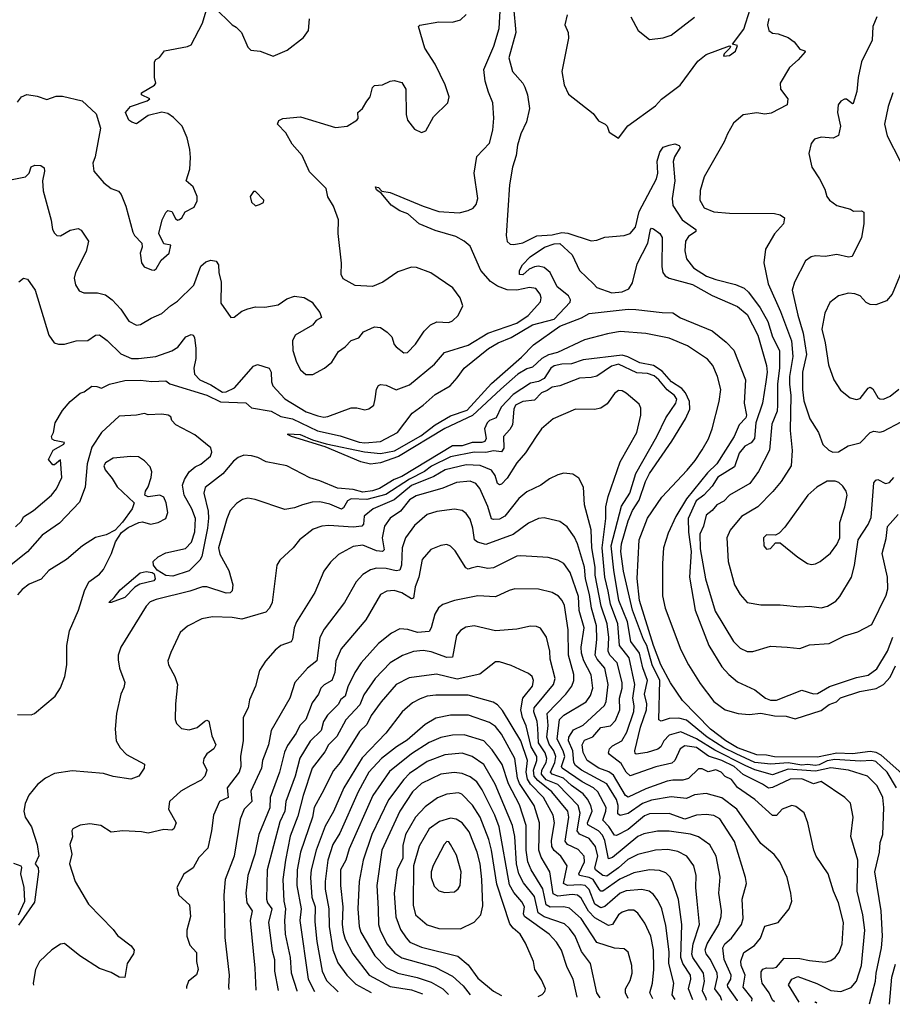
# Model space of a CAD drawing. Extents: x 1954683 to 2060285, y 904798 to 1016299.
# Tile 111 of 256: x 2022866 to 2027339, y 905726 to 910770. Entities that reach past the tile are written whole.
import ezdxf

# ---------------------------------------------------------------- set-up
doc = ezdxf.new("R2010")
doc.units = 0

msp = doc.modelspace()

# ---------------------------------------------------------------- linework, layer by layer
at = {"layer": '0CON10XD'}
for points in [[(2022861.9, 909428.1), (2022885, 909445.7), (2022905, 909440.8), (2022944.3, 909384.3), (2023014.5, 909154.5), (2023043.3, 909115), (2023065, 909108), (2023095, 909108.6), (2023155, 909124.5), (2023215, 909126.9), (2023255, 909154.2), (2023275, 909155.6), (2023315, 909126.5), (2023385, 909059.1), (2023438.8, 909035), (2023474.7, 909035.3), (2023563.3, 909045), (2023645.4, 909074.6), (2023676.9, 909093.1), (2023717.5, 909145), (2023745, 909158), (2023755, 909154.5), (2023762, 909142), (2023769.2, 909085), (2023768.9, 909035), (2023758.7, 908985), (2023761.8, 908955), (2023788.9, 908925), (2023845, 908900), (2023905, 908862.8), (2023925, 908864.4), (2023967.7, 908885), (2024064.8, 908995.3), (2024085, 909003.3), (2024145, 908984.4), (2024155.4, 908965), (2024156.7, 908915), (2024162.9, 908895), (2024225, 908827.9), (2024335, 908762.2), (2024395, 908740.8), (2024425, 908734.5), (2024445, 908737.5), (2024565, 908781.9), (2024595, 908781.9), (2024635, 908771.4), (2024655, 908777.1), (2024680.8, 908795), (2024687.8, 908827.8), (2024695, 908876.7), (2024704.5, 908895.5), (2024715, 908902), (2024745, 908898.1), (2024795, 908873.8), (2024865, 908900.4), (2024992.1, 909005), (2025044.3, 909065.7), (2025165, 909102.5), (2025266.1, 909163.9), (2025414.7, 909215), (2025472.6, 909255), (2025535.5, 909325), (2025538.8, 909345), (2025533.8, 909365), (2025512.6, 909392.6), (2025478.7, 909398.7), (2025414.6, 909385.4), (2025365.6, 909385.6), (2025315.6, 909405.6), (2025279.7, 909429.7), (2025230.2, 909485), (2025175, 909610), (2025145, 909636.2), (2025101.1, 909658.9), (2024995, 909690.3), (2024914.4, 909725), (2024855.9, 909775.9), (2024815, 909790.9), (2024770.6, 909820.6), (2024720.7, 909880.7), (2024695, 909898.8), (2024690, 909915), (2024705, 909910), (2024722.5, 909892.5), (2024765, 909885.6), (2024935, 909814.7), (2025015, 909787.8), (2025118.7, 909781.3), (2025165, 909792.2), (2025190.8, 909805), (2025205.9, 909824.1), (2025215.3, 909855), (2025195.4, 909985), (2025209.7, 910070.3), (2025275, 910137.5), (2025290.6, 910205), (2025296, 910266), (2025292.1, 910345), (2025268.9, 910398.9), (2025251.9, 910455), (2025245.6, 910515.6), (2025295.8, 910634.2), (2025323.8, 910725), (2025331.5, 910845)], [(2023540.7, 909489.3), (2023555, 909488), (2023565.5, 909494.5), (2023591.2, 909538.8), (2023632.5, 909575), (2023640, 909615), (2023605, 909622.5), (2023578.8, 909675), (2023596.7, 909745), (2023615, 909782.5), (2023625, 909792.5), (2023645, 909787.5), (2023665, 909752.5), (2023675, 909743.3), (2023685, 909746.7), (2023696.2, 909755), (2023714.2, 909785.8), (2023759.5, 909810.5), (2023775, 909842.5), (2023775.8, 909865), (2023755, 909913.3), (2023718.8, 909945), (2023738, 910005), (2023742, 910065), (2023737.5, 910105), (2023724.2, 910165), (2023698, 910225), (2023655, 910270), (2023625, 910290), (2023595, 910296.2), (2023525, 910278.8), (2023465, 910237.5), (2023440, 910245), (2023426.1, 910256.1), (2023407.5, 910295), (2023433.9, 910326.1), (2023520, 910355), (2023532.5, 910365), (2023490, 910385), (2023490, 910395), (2023556.7, 910435), (2023563.8, 910445), (2023556.7, 910475), (2023557.5, 910555), (2023563.6, 910566.4), (2023583, 910577), (2023608.3, 910611.7), (2023726.4, 910633.6), (2023745, 910642.5), (2023802.5, 910752.5), (2023827, 910833)], [(2023865, 910833.3), (2023955, 910743.3), (2023975, 910732.5), (2024002.5, 910705), (2024035, 910630), (2024050, 910615), (2024099.3, 910609.3), (2024165, 910583.3), (2024236.7, 910615), (2024321.2, 910678.8), (2024346, 910715), (2024352, 910775)], [(2025396.6, 910835), (2025408.8, 910705), (2025373.8, 910575), (2025391.8, 910505), (2025445.3, 910445.3), (2025455.4, 910425.4), (2025468.8, 910385), (2025480, 910315), (2025463.3, 910246.7), (2025434.7, 910185), (2025417.4, 910127.4), (2025411.4, 910075), (2025391.9, 910015), (2025377.1, 909925), (2025360.5, 909665), (2025365, 909633.3), (2025380.9, 909620.9), (2025398.6, 909618.6), (2025445, 909627.3), (2025517.2, 909662.8), (2025595, 909668.3), (2025645, 909680), (2025676.7, 909676.7), (2025795, 909637.1), (2025825, 909640.8), (2025865, 909655.7), (2025965, 909664.2), (2025995, 909675.6), (2026023.2, 909706.8), (2026042.2, 909787.8), (2026129.8, 909955), (2026136.7, 909985), (2026134.5, 910045.5), (2026148.1, 910091.9), (2026165, 910116.9), (2026195, 910127.8), (2026225, 910134.4), (2026246.6, 910126.6), (2026252.5, 910115), (2026222.7, 910067.3), (2026215.3, 910044.7), (2026224.3, 909945), (2026211.6, 909855), (2026215, 909818.8), (2026262.3, 909745), (2026332.1, 909695), (2026332.5, 909685), (2026295, 909660), (2026279.2, 909635), (2026276.2, 909586.2), (2026284.7, 909545), (2026319.5, 909499.5), (2026387.1, 909457.1), (2026435, 909439), (2026535, 909414.2), (2026579.5, 909395), (2026602.5, 909375), (2026661.7, 909295), (2026700.6, 909225), (2026725.8, 909145.8), (2026761.1, 909075), (2026761.2, 908985), (2026750.8, 908905), (2026751.5, 908795), (2026748.3, 908765), (2026721.9, 908698.1), (2026709.4, 908565), (2026652.7, 908455), (2026609.2, 908395), (2026505.5, 908335), (2026475, 908303.9), (2026439.3, 908285), (2026415, 908255.4), (2026385, 908232.7), (2026371.9, 908175), (2026353.3, 908135), (2026355, 908060), (2026381.3, 907905), (2026430.9, 907740.9), (2026525, 907584.4), (2026560, 907550), (2026595, 907533.6), (2026625, 907533.5), (2026715, 907561.4), (2026800, 907555), (2026865, 907548.9), (2026915, 907568.1), (2027015, 907574.3), (2027095, 907612.9), (2027163.3, 907635), (2027235, 907672), (2027308.6, 907821.4), (2027316.1, 907853.9), (2027315.3, 907915), (2027287.1, 908035), (2027307.4, 908112.6), (2027315, 908173.8), (2027370, 908235)], [(2026342.6, 910557.4), (2026385, 910592.5), (2026505, 910636.7), (2026510, 910635), (2026506.1, 910623.9), (2026477.5, 910595), (2026474, 910584), (2026505, 910586.7), (2026535, 910608.8), (2026545, 910637.5), (2026520, 910645), (2026578.9, 910721.1), (2026610.6, 910825)], [(2022827.5, 909952.5), (2022895, 909965.8), (2022914.2, 909985), (2022925, 910016.7), (2022944.1, 910025.9), (2022975, 910024), (2022990.8, 910010.8), (2022993.1, 909995), (2022983.5, 909945), (2022985.5, 909894.5), (2023027, 909743), (2023034.4, 909695), (2023045, 909676), (2023055.6, 909665.6), (2023075, 909662.5), (2023125, 909691.9), (2023165, 909700.8), (2023181.7, 909691.7), (2023218.9, 909635), (2023206.5, 909583.5), (2023152.2, 909475), (2023144.6, 909445.4), (2023151.3, 909411.3), (2023170.6, 909380.6), (2023195, 909371.4), (2023265, 909371.8), (2023305, 909360.5), (2023340.6, 909335), (2023385, 909287.5), (2023425, 909225.7), (2023465, 909205.7), (2023485, 909208.1), (2023539.1, 909240.9), (2023595, 909264.5), (2023638.9, 909305), (2023675, 909328.2), (2023759.1, 909410.9), (2023795, 909507.1), (2023819.3, 909530.7), (2023845, 909539.2), (2023872.6, 909532.6), (2023884.5, 909515), (2023886.4, 909475), (2023898, 909425), (2023897.6, 909317.6), (2023947.5, 909245), (2023965, 909245.7), (2024005, 909277.1), (2024035, 909289.2), (2024075, 909299.2), (2024121.7, 909298.3), (2024190.5, 909309.5), (2024235, 909340), (2024275, 909353.3), (2024325, 909347.5), (2024365, 909322.5), (2024375, 909307.5), (2024405, 909270), (2024412.5, 909245), (2024385, 909230), (2024367.5, 909205), (2024278.8, 909155), (2024264.5, 909125), (2024266.7, 909075), (2024285, 909016.2), (2024305, 908975.8), (2024332.6, 908952.6), (2024368, 908952), (2024428.8, 908985), (2024466.2, 909015), (2024500.3, 909069.7), (2024535, 909094), (2024565, 909127.5), (2024605, 909140), (2024628, 909172), (2024685, 909196.7), (2024715, 909193.3), (2024750.3, 909170.3), (2024774, 909145), (2024785.7, 909105.7), (2024795, 909094), (2024835, 909063.8), (2024853.9, 909066.1), (2024895, 909108), (2024940, 909175), (2024972.2, 909207.8), (2025005, 909222.9), (2025065, 909219.2), (2025085, 909227.5), (2025114, 909255), (2025138, 909305), (2025123.3, 909345), (2025086.8, 909396.8), (2024973.2, 909473.2), (2024900.3, 909500.3), (2024875, 909501.9), (2024805, 909479.2), (2024727.5, 909425), (2024675, 909403.8), (2024585, 909408.8), (2024523.6, 909443.6), (2024513.3, 909465), (2024516.1, 909523.9), (2024498.8, 909675), (2024500, 909745), (2024474.2, 909815), (2024445, 909863.3), (2024436.9, 909905), (2024350.8, 909990.8), (2024313.9, 910075), (2024262.1, 910132.1), (2024230.4, 910190.4), (2024188.1, 910235), (2024195, 910254), (2024215, 910264.3), (2024305, 910273.5), (2024485, 910217.8), (2024545, 910225.6), (2024595, 910256.2), (2024600.8, 910265), (2024600, 910295), (2024623.8, 910316.2), (2024645, 910353.3), (2024662.5, 910375), (2024675, 910422.5), (2024685, 910433.3), (2024725, 910436.7), (2024765, 910456.2), (2024785, 910458.8), (2024825, 910448.8), (2024846.2, 910415), (2024847.5, 910285), (2024854.4, 910255), (2024890.4, 910210.4), (2024925, 910192.9), (2024948.6, 910201.4), (2024987.6, 910272.4), (2025060.8, 910345), (2025066.9, 910375), (2025046.6, 910436.6), (2024995, 910543.3), (2024942, 910625), (2024910, 910735), (2024917, 910743), (2025015, 910760), (2025085, 910757.5), (2025125, 910770), (2025155, 910797.5)], [(2025672.5, 910795), (2025660, 910745), (2025677.5, 910705), (2025679.2, 910675), (2025645.6, 910505), (2025656.8, 910436.8), (2025678.8, 910388.8), (2025805, 910290), (2025832.5, 910252.5), (2025866.7, 910235), (2025876.7, 910225), (2025887.5, 910195), (2025936.2, 910163.8), (2025983.5, 910226.5), (2026125, 910330), (2026156.3, 910363.7), (2026252.5, 910435), (2026342.6, 910557.4)], [(2025999.2, 910785), (2026035.8, 910715.8), (2026095, 910668.8), (2026165, 910676.9), (2026205, 910690.6), (2026325, 910783.1)], [(2026706.1, 910776.1), (2026698.8, 910745), (2026706.2, 910715), (2026725, 910702), (2026755, 910698.8), (2026805, 910680), (2026836.7, 910656.7), (2026865, 910620), (2026891.7, 910611.7), (2026892.5, 910605), (2026857.5, 910565), (2026812, 910525), (2026763.8, 910445), (2026766.2, 910415), (2026804.2, 910365), (2026800, 910335), (2026717.9, 910292.1), (2026685, 910287.1), (2026645, 910294), (2026575, 910282.5), (2026525, 910240.8), (2026494.2, 910185.8), (2026477.3, 910145), (2026375.6, 909965), (2026354.7, 909895.3), (2026353.3, 909845), (2026375, 909806.9), (2026424.2, 909785.8), (2026505, 909778.5), (2026735, 909776.7), (2026765, 909770), (2026786.2, 909755), (2026782, 909725), (2026735, 909673.8), (2026690, 909595), (2026680.9, 909525), (2026703.3, 909416.7), (2026767, 909275), (2026823.3, 909125), (2026829.7, 909045), (2026813, 908943), (2026812.9, 908902.9), (2026818.9, 908845), (2026815.3, 908665), (2026826.2, 908563.8), (2026820.4, 908485), (2026769.1, 908405), (2026726.7, 908353.3), (2026649.1, 908275), (2026565.4, 908224.6), (2026507.8, 908155), (2026490.6, 908115), (2026498.5, 907995), (2026530.4, 907875), (2026559.2, 907825), (2026595.3, 907785.3), (2026665, 907772.1), (2026765, 907773.1), (2026865, 907762.9), (2026915, 907766.2), (2026975, 907757.3), (2027007.1, 907765), (2027049, 907791), (2027070.8, 907815), (2027130.4, 907915), (2027145.8, 907974.2), (2027164.2, 908105), (2027215.8, 908184.2), (2027230.7, 908219.3), (2027245, 908398), (2027255, 908411.4), (2027265, 908414.4), (2027305, 908393.8), (2027325, 908399.1), (2027348, 908425)], [(2027260, 910785), (2027239.1, 910735), (2027235.6, 910665), (2027182.2, 910555), (2027163.8, 910475), (2027157.7, 910402.3), (2027139.2, 910340.8), (2027135, 910338.8), (2027105, 910362.9), (2027095, 910363.1), (2027076.3, 910353.7), (2027062.5, 910335), (2027058.5, 910295), (2027073.8, 910225), (2027063.5, 910176.5), (2027037, 910163), (2026975, 910168.2), (2026941.1, 910158.9), (2026923.5, 910136.5), (2026911.8, 910085), (2026927.1, 910015), (2026966.9, 909955), (2026993, 909903), (2027004, 909865), (2027018, 909845), (2027055, 909819.2), (2027125, 909800), (2027140.3, 909790.3), (2027181.7, 909791.7), (2027193.6, 909783.6), (2027193.3, 909725), (2027180.8, 909655), (2027132.9, 909557.1), (2027115, 909553.1), (2027055, 909566.7), (2026995, 909557.3), (2026945, 909561.1), (2026923.7, 909556.3), (2026894.2, 909535), (2026837.3, 909425), (2026825.4, 909385), (2026855, 909256), (2026883.2, 909165), (2026899.2, 909055), (2026879.5, 908965), (2026878.5, 908875), (2026885, 908817.5), (2026916.8, 908725), (2026961.1, 908655), (2026983.8, 908593.8), (2027014.4, 908564.4), (2027034.1, 908554.1), (2027064.1, 908555.9), (2027113.2, 908586.8), (2027175, 908602.9), (2027225, 908655.6), (2027245, 908663.1), (2027275, 908656.9), (2027295, 908661.8), (2027385, 908709.5)], [(2022855, 910348), (2022875.8, 910375), (2022903.1, 910386.9), (2022955, 910379.5), (2023005, 910361.2), (2023052.1, 910377.9), (2023085, 910378.9), (2023186.7, 910355), (2023257.6, 910287.6), (2023280, 910215), (2023253, 910067), (2023241.4, 910035), (2023246, 909995), (2023296.7, 909935), (2023335, 909906), (2023372.3, 909892.3), (2023386, 909875), (2023409.4, 909815), (2023445, 909682.5), (2023454.2, 909664.2), (2023492.5, 909625), (2023493.3, 909605), (2023483.8, 909575), (2023490, 909525), (2023504.2, 909504.2), (2023540.7, 909489.3)], [(2027341.2, 910395), (2027318.5, 910325), (2027299.5, 910235), (2027313.1, 910175), (2027379.1, 910045)], [(2024075, 909817.5), (2024095, 909823.3), (2024115.9, 909834.1), (2024116.7, 909845), (2024075, 909890), (2024065, 909890), (2024046.7, 909865), (2024053.8, 909835), (2024075, 909817.5)], [(2022845, 908172.5), (2022875, 908201.2), (2022885.8, 908224.2), (2022936.7, 908255), (2023029.3, 908335), (2023055, 908366.7), (2023081.2, 908425), (2023075.7, 908515.7), (2023045, 908490), (2023035, 908490), (2023013.6, 908516.4), (2023037.5, 908565), (2023092.5, 908595), (2023095.3, 908605), (2023044.4, 908614.4), (2023032.1, 908622.1), (2023028, 908635), (2023038.8, 908655), (2023048, 908705), (2023085, 908768.8), (2023124.2, 908815), (2023175, 908856.2), (2023196.1, 908863.9), (2023235, 908892.5), (2023261.7, 908891.7), (2023285, 908882.5), (2023326.5, 908903.5), (2023405, 908921.6), (2023485, 908924.1), (2023544, 908916), (2023615, 908920), (2023635.3, 908905.3), (2023825, 908847), (2023895, 908813.1), (2024025, 908806.9), (2024055, 908781.8), (2024155, 908764.2), (2024205, 908737.5), (2024265, 908725.5), (2024393.2, 908663.2), (2024508.5, 908638.5), (2024605.9, 908605.9), (2024635, 908602.8), (2024715, 908608.7), (2024802.5, 908655), (2024877.5, 908755), (2024935, 908795.6), (2024995, 908850), (2025073.3, 908895), (2025109.3, 908935), (2025144.3, 908985.7), (2025269.1, 909085), (2025319.3, 909115), (2025385, 909142.5), (2025495, 909206.5), (2025605, 909236.2), (2025687.3, 909322.8), (2025688.8, 909335), (2025678.6, 909355), (2025621.4, 909401.4), (2025584.8, 909474.8), (2025555, 909501.6), (2025525, 909508.4), (2025505, 909504.8), (2025477.9, 909492.1), (2025445, 909464), (2025428, 909465), (2025428.2, 909485), (2025443.4, 909515), (2025482, 909555), (2025556.9, 909605), (2025605, 909622.3), (2025635, 909623.7), (2025697.5, 909565), (2025735.3, 909485), (2025807.8, 909417.8), (2025825, 909398.9), (2025901.7, 909371.7), (2025953.6, 909376.4), (2025988, 909392), (2026007.4, 909422.6), (2026030.8, 909519.2), (2026086.6, 909625), (2026099.1, 909695), (2026105, 909703.1), (2026115, 909699.1), (2026147.1, 909675), (2026160, 909655), (2026157.7, 909505), (2026163.1, 909475), (2026175, 909458.5), (2026195.9, 909445.9), (2026315, 909413.4), (2026415, 909357.8), (2026545, 909301.2), (2026595, 909260.8), (2026650.7, 909155), (2026695, 908998.6), (2026698.6, 908965), (2026691.6, 908915), (2026673.9, 908805), (2026640.5, 908705), (2026633.4, 908625), (2026615, 908602.3), (2026583.5, 908585), (2026555, 908548.9), (2026530.4, 908479.6), (2026445, 908426.3), (2026415, 908380.3), (2026372.5, 908335), (2026333.9, 908305), (2026293.3, 908215), (2026294, 908145), (2026307.7, 908045), (2026299.9, 907915), (2026329.5, 907745), (2026399.5, 907565), (2026465, 907455.5), (2026500.8, 907415), (2026545, 907378), (2026635, 907336.2), (2026690, 907295), (2026714.4, 907284.4), (2026746.4, 907283.6), (2026874.7, 907334.7), (2026935, 907316.4), (2026955, 907319.1), (2027016.6, 907353.4), (2027155, 907399.7), (2027215, 907412.8), (2027260, 907445), (2027315, 907535.4), (2027342.5, 907607.5)], [(2027404.6, 909525), (2027338.2, 909365), (2027310.4, 909329.6), (2027255, 909310), (2027225, 909310.6), (2027205, 909321.9), (2027175, 909355.6), (2027146.6, 909366.6), (2027115, 909368.6), (2027063.3, 909355), (2027018.3, 909321.7), (2026993.7, 909266.3), (2026978.8, 909185), (2026995.3, 909115.3), (2027011.5, 909001.5), (2027040, 908925), (2027072.9, 908872.9), (2027123.4, 908833.4), (2027155, 908824.4), (2027175, 908829.4), (2027215, 908883.1), (2027225, 908887.8), (2027239.3, 908879.3), (2027265, 908835.5), (2027275, 908827.9), (2027295, 908826.9), (2027327.6, 908842.4), (2027372.6, 908877.4)], [(2027404.2, 906894.2), (2027282.1, 907002.1), (2027256.3, 907016.3), (2027225, 907021.8), (2027135, 907008.8), (2027055, 907013.2), (2026955, 906992.9), (2026735, 906993.1), (2026695, 907002.2), (2026645, 907003.6), (2026545, 907039.1), (2026485.7, 907075), (2026407, 907135), (2026262.9, 907282.9), (2026202.8, 907372.8), (2026153.1, 907465), (2026114.3, 907565), (2026042.6, 907795), (2026031.7, 907908.3), (2026041.8, 908105), (2026083.8, 908216.2), (2026158.3, 908325), (2026287, 908463), (2026328.4, 908511.6), (2026365, 908567.4), (2026396.5, 908623.5), (2026415.4, 908674.6), (2026452.1, 908815), (2026460.6, 908875), (2026443, 908943), (2026419.3, 908999.2), (2026391.5, 909031.5), (2026289, 909099), (2026195, 909139.2), (2026075, 909163), (2025945, 909172.4), (2025878.4, 909161.6), (2025760.5, 909129.5), (2025622.5, 909065), (2025577, 909053), (2025542.5, 909035), (2025495, 908990), (2025465, 908982.5), (2025420, 908955), (2025331.7, 908878.3), (2025187.7, 908742.3), (2025045, 908676.1), (2024808.3, 908531.7), (2024715, 908499.3), (2024665, 908493.9), (2024615, 908504.6), (2024432, 908582), (2024259.2, 908635), (2024238.8, 908645), (2024241.9, 908648.1), (2024304.4, 908645), (2024367.3, 908617.3), (2024437.5, 908597.5), (2024634.2, 908555.8), (2024715, 908548.5), (2024788.1, 908561.9), (2024922.3, 908637.7), (2024995, 908694.5), (2025075, 908741), (2025159.4, 908770.6), (2025283.8, 908906.2), (2025438, 909042), (2025499.2, 909105), (2025635, 909200.2), (2025746.2, 909243.8), (2025785, 909265.7), (2025985, 909287.1), (2026025.1, 909284.9), (2026159.5, 909269.5), (2026215, 909268.9), (2026253.8, 909243.8), (2026416, 909176), (2026488, 909118), (2026526.5, 909076.5), (2026585.9, 908925.9), (2026580.1, 908805), (2026592, 908745), (2026588.7, 908731.3), (2026553.8, 908695), (2026529.4, 908635), (2026439.5, 908495), (2026391.7, 908448.3), (2026284.1, 908315.9), (2026229.5, 908225), (2026190.3, 908140.3), (2026166.5, 908065), (2026160.8, 907985), (2026160.7, 907819.3), (2026174.5, 907755), (2026255, 907542.6), (2026295, 907465.9), (2026355, 907369.6), (2026425, 907277.8), (2026482.5, 907235), (2026548.6, 907215), (2026605, 907210.9), (2026665, 907216.7), (2026735, 907203.5), (2026795, 907201.5), (2026841.3, 907188.7), (2026975, 907232), (2027015, 907261.6), (2027053.1, 907275), (2027073.3, 907296.7), (2027172.2, 907327.8), (2027256.1, 907343.9), (2027294.1, 907365), (2027328.9, 907401.1), (2027355, 907460.4)], [(2027360.6, 906835), (2027313, 906915), (2027255, 906969.5), (2027235, 906975.6), (2027175, 906970.9), (2027045, 906979.3), (2027005, 906972.6), (2026965, 906952.7), (2026945, 906949.4), (2026905, 906954.2), (2026875, 906950.8), (2026805, 906962.9), (2026716, 906956), (2026635, 906965.1), (2026538.4, 907008.4), (2026475, 907039.3), (2026389.5, 907095), (2026285, 907182.1), (2026245, 907192.4), (2026195, 907189.5), (2026155, 907175.9), (2026142.5, 907182.5), (2026147.8, 907385), (2026107.8, 907465), (2026080.1, 907565), (2026063.3, 907595), (2026006.9, 907745), (2025961.2, 907945), (2025947.6, 908045), (2025951.2, 908085), (2025985, 908202.9), (2026007.8, 908255), (2026041.9, 908308.1), (2026074.8, 908405), (2026095.2, 908445), (2026209.6, 908610.4), (2026279.8, 908725), (2026301.3, 908775), (2026300, 908815), (2026279.4, 908859.4), (2026260.1, 908880.1), (2026207.3, 908915), (2026159.5, 908969.5), (2026115, 908998.5), (2026045, 909013.1), (2025983.6, 909043.6), (2025955, 909050.9), (2025755, 909028.2), (2025695, 909006.6), (2025645.9, 909005.9), (2025605, 908997), (2025589.3, 908985), (2025555, 908932.9), (2025525, 908917.6), (2025485, 908908.1), (2025395, 908850.2), (2025334.2, 908785), (2025308.6, 908731.4), (2025275, 908717.6), (2025261.5, 908705), (2025248.6, 908675), (2025257.6, 908625), (2025250.2, 908609.8), (2025235.8, 908604.2), (2025185, 908603.6), (2025135, 908587.9), (2025085, 908586.6), (2024825, 908430.1), (2024785, 908415.1), (2024711, 908369), (2024675, 908357), (2024625, 908350.3), (2024575, 908363.2), (2024495, 908370), (2024405, 908408.1), (2024352.5, 908422.5), (2024235, 908484.1), (2024128.8, 908505), (2024087.4, 908527.4), (2024054.7, 908535.3), (2024015, 908538.8), (2023985, 908527.3), (2023961.7, 908508.3), (2023906.6, 908443.3), (2023816.6, 908373.4), (2023810.4, 908345), (2023831.7, 908251.7), (2023833.8, 908216.2), (2023829.1, 908165), (2023799.9, 908020.1), (2023789.4, 908000.6), (2023734, 907946), (2023650.1, 907919.9), (2023615, 907923.6), (2023570, 907950), (2023551.4, 907975), (2023550.8, 907995), (2023575, 908018.8), (2023615, 908039.2), (2023715, 908061.5), (2023747.1, 908092.9), (2023763.3, 908146.7), (2023766.8, 908215), (2023748.3, 908265), (2023709.5, 908335), (2023701.1, 908385), (2023710.3, 908415), (2023735, 908453.5), (2023765, 908479.8), (2023793.8, 908493.8), (2023844.7, 908535), (2023850.8, 908555), (2023845, 908577.5), (2023764, 908644), (2023666.7, 908695), (2023646.4, 908716.4), (2023640, 908735), (2023626.2, 908745), (2023595, 908750), (2023525, 908746.7), (2023505, 908752.5), (2023465, 908743.8), (2023375, 908739.2), (2023285, 908655.6), (2023235, 908580.3), (2023211.8, 908495), (2023202, 908375), (2023171.6, 908298.4), (2023069.3, 908190.7), (2022981.3, 908128.7), (2022906.5, 908043.5), (2022821.8, 907978.2)], [(2027221.8, 905728.1), (2027252.7, 905845), (2027257.4, 905885), (2027284.3, 906015), (2027289.8, 906075), (2027282.5, 906205), (2027250.2, 906405), (2027273.9, 906505), (2027277.1, 906555), (2027290.3, 906595), (2027296.3, 906733.7), (2027290, 906785), (2027262.3, 906845), (2027211.4, 906895), (2027115, 906925.6), (2027025, 906937.5), (2026945, 906920), (2026805, 906930.9), (2026725, 906901.2), (2026635, 906926.9), (2026585, 906949.5), (2026428.7, 907028.7), (2026335, 907086.5), (2026255, 907121.6), (2026195, 907105.6), (2026168.5, 907075), (2026153.1, 907045), (2026137.1, 907032.9), (2026083.4, 907016.6), (2026026.8, 907006.8), (2026020.9, 907010.9), (2026018.8, 907025), (2026049, 907145), (2026079.7, 907235), (2026080.8, 907265), (2026069.4, 907315), (2026084.8, 907385), (2026060, 907450), (2026043.2, 907525), (2025999.5, 907585), (2025981, 907685), (2025937.7, 907795), (2025911, 907951), (2025897.4, 908075), (2025951.7, 908278.3), (2025993.9, 908345), (2026024.3, 908445.7), (2026132.9, 908635), (2026179, 908731), (2026230.3, 908805), (2026235, 908826), (2026223.4, 908845), (2026184.5, 908874.5), (2026142.4, 908925), (2026117.9, 908945), (2026085, 908957), (2026030.4, 908960.4), (2025935, 909005.7), (2025899.7, 908995), (2025825, 908943.8), (2025795, 908936.7), (2025735, 908934.6), (2025635.4, 908895.4), (2025595, 908888.4), (2025570.1, 908869.9), (2025541.4, 908858.6), (2025505, 908820.4), (2025445, 908814.3), (2025408.1, 908795), (2025399.2, 908775), (2025391.5, 908695), (2025378.8, 908671.2), (2025346.1, 908635), (2025347, 908575), (2025335, 908556.2), (2025295, 908562), (2025255, 908553.5), (2025195, 908555.4), (2025075, 908530.6), (2024976.2, 908483.8), (2024941.7, 908455), (2024865, 908416.6), (2024742.6, 908337.4), (2024645, 908312.3), (2024565, 908314.8), (2024546.8, 908305), (2024525, 908269.1), (2024515, 908263.1), (2024455, 908288.8), (2024405, 908300.8), (2024365, 908299.1), (2024315.7, 908284.3), (2024275, 908269.2), (2024225, 908260.4), (2024072.4, 908312.4), (2024035, 908318.9), (2024008.3, 908311.7), (2023978, 908292), (2023945, 908256), (2023926.9, 908213.1), (2023884.7, 908065), (2023891.3, 908031.3), (2023938.8, 907948.8), (2023958.4, 907875), (2023955.8, 907844.2), (2023945, 907834.7), (2023925, 907831.9), (2023825, 907865.3), (2023802.5, 907865), (2023738.1, 907841.9), (2023565, 907800.3), (2023535, 907787.7), (2023513.6, 907765), (2023384.5, 907555), (2023370.5, 907515), (2023370.4, 907490.4), (2023377.7, 907447.7), (2023404.5, 907375), (2023400.4, 907349.6), (2023383.9, 907315), (2023362.7, 907215), (2023355.3, 907135), (2023360.9, 907075), (2023380.2, 907040.2), (2023414, 907005), (2023505, 906956.7), (2023503.8, 906935), (2023476.2, 906895), (2023435, 906878.8), (2023345, 906893.3), (2023295, 906908.5), (2023135, 906922.7), (2023045, 906908.5), (2022997.5, 906885), (2022957.4, 906852.6), (2022912.9, 906797.1), (2022894.1, 906755), (2022887.3, 906715), (2022894, 906684), (2022926.3, 906635), (2022956, 906545), (2022963.8, 906486.2), (2022945.7, 906445), (2022961.3, 906425), (2022962.7, 906405), (2022941.4, 906248.6), (2022859.3, 906130.7)], [(2026861.1, 905736.2), (2026806.7, 905825), (2026825, 905854.6), (2026855, 905867.8), (2026952.9, 905832.9), (2027025, 905796.5), (2027075, 905790.8), (2027127.7, 905812.3), (2027155, 905844.4), (2027181.4, 905925), (2027199.3, 906105), (2027188.8, 906185), (2027158.6, 906305), (2027162.9, 906465), (2027127.3, 906585), (2027138.2, 906685), (2027125, 906756.2), (2027096, 906785), (2026975, 906866.8), (2026935, 906855.3), (2026875, 906881.9), (2026815, 906879.6), (2026725, 906837), (2026705, 906833.1), (2026674.5, 906854.5), (2026575, 906903.5), (2026527.9, 906945), (2026465, 906974.9), (2026396.9, 906996.9), (2026335, 907040.9), (2026275, 907049.4), (2026252.4, 907035), (2026225, 906975.5), (2026209.4, 906960.6), (2026127.3, 906942.7), (2025995, 906896.6), (2025975, 906914.7), (2025949.6, 906959.6), (2025888.8, 907005), (2025883.6, 907015), (2025889.6, 907035), (2025905, 907050), (2025953.5, 907076.5), (2025979.2, 907120.8), (2026013.8, 907226.2), (2026015.8, 907255), (2026008.4, 907295), (2026020, 907365), (2025990.9, 907500.9), (2025940.3, 907565), (2025931.5, 907675), (2025895.1, 907775.1), (2025882, 907842), (2025866, 907915), (2025852.2, 908065), (2025870.4, 908215), (2025871.2, 908275), (2025882.8, 908327.2), (2025943.8, 908505), (2026029.7, 908655), (2026049.5, 908745), (2026049.4, 908779.4), (2026041.2, 908801.2), (2025975, 908856.9), (2025955, 908868.6), (2025935, 908870), (2025915, 908855.7), (2025876.8, 908803.2), (2025845, 908780.5), (2025812.6, 908772.6), (2025715, 908775.4), (2025600.8, 908725), (2025541.5, 908675), (2025514.2, 908635.8), (2025458.5, 908551.5), (2025415, 908500), (2025365, 908420.9), (2025335, 908390), (2025325, 908386.5), (2025315, 908394.3), (2025303.7, 908435), (2025285, 908462.5), (2025227, 908487), (2025155, 908489.8), (2025047.5, 908465), (2024989.3, 908430.7), (2024875, 908384.4), (2024785, 908311), (2024677.1, 908265), (2024632.6, 908227.4), (2024628.7, 908185), (2024620, 908175), (2024575, 908170.3), (2024450.6, 908179.4), (2024414.7, 908175.3), (2024370.5, 908159.5), (2024299.4, 908105), (2024268.1, 908065), (2024198.9, 908001.1), (2024184.2, 907975.8), (2024160.5, 907785), (2024146.9, 907755), (2024127.5, 907735), (2024005, 907698.5), (2023955, 907707.5), (2023855, 907711.1), (2023799.3, 907700.7), (2023726.8, 907663.2), (2023688.8, 907631.2), (2023641.2, 907528.8), (2023626, 907485), (2023629.2, 907465), (2023660.8, 907405), (2023674.2, 907365), (2023664.2, 907265), (2023663.3, 907185), (2023670, 907165), (2023695, 907139.2), (2023735, 907132.2), (2023775, 907144.4), (2023815, 907177.1), (2023825, 907180.8), (2023835, 907176), (2023851.1, 907101.1), (2023871.9, 907055), (2023860.6, 907035), (2023825, 907008.9), (2023809.5, 906985), (2023806.7, 906965), (2023824.4, 906925), (2023814.4, 906895), (2023795.3, 906874.7), (2023743.4, 906846.6), (2023692.4, 906817.6), (2023634, 906765), (2023628.6, 906725), (2023668.5, 906655), (2023655.6, 906625), (2023645, 906617.5), (2023605, 906621.9), (2023525, 906602.5), (2023489.7, 906609.7), (2023395, 906614), (2023335, 906608), (2023281.7, 906641.7), (2023225, 906651.2), (2023175, 906643.3), (2023137.5, 906625), (2023132.5, 906615), (2023136.4, 906583.6), (2023122, 906545), (2023132.5, 906495), (2023120.8, 906445), (2023150, 906355), (2023218.9, 906238.9), (2023345, 906109.2), (2023367.9, 906077.9), (2023436.7, 906025), (2023453, 906003), (2023450, 905985), (2023416.9, 905935), (2023405, 905863.8), (2023375, 905865.7), (2023335, 905888), (2023275, 905910), (2023174.7, 905974.7), (2023095, 906036.7), (2023075, 906033.3), (2023031.2, 906005), (2022967.5, 905945), (2022947.5, 905905), (2022935.7, 905834.3), (2022937.2, 905824.3)], [(2022855, 907210.5), (2022925, 907209.2), (2022942.5, 907215), (2023047.3, 907305), (2023075, 907348.1), (2023097, 907405), (2023106.8, 907465), (2023108.2, 907565), (2023120.7, 907639.3), (2023166.7, 907745), (2023198.2, 907845), (2023219.8, 907890.3), (2023275, 907930.4), (2023295, 907954.4), (2023335.6, 908035), (2023357.5, 908095), (2023387.1, 908142.9), (2023421.7, 908168.3), (2023475.8, 908194.2), (2023495, 908198), (2023536.1, 908186.1), (2023576.4, 908193.6), (2023615.4, 908214.6), (2023625.6, 908245), (2023616.4, 908295), (2023604, 908325), (2023585, 908334.2), (2023525, 908326.7), (2023507.5, 908335), (2023510, 908355), (2023523.7, 908376.3), (2023540, 908425), (2023543.2, 908453.2), (2023535, 908478.8), (2023505, 908510), (2023475, 908530), (2023435, 908532.9), (2023345, 908523.3), (2023305, 908500), (2023296.7, 908485), (2023303.8, 908465), (2023340.3, 908420.3), (2023365, 908376.7), (2023452.5, 908295), (2023442.5, 908265), (2023393.1, 908196.9), (2023354.4, 908155.6), (2023308.8, 908131.2), (2023255, 908117.1), (2023188, 908075), (2023106.2, 908005), (2023015, 907948.8), (2022975.5, 907904.5), (2022915, 907878.6), (2022879.1, 907850.9), (2022855, 907824)], [(2026735.8, 905739), (2026725, 905747.1), (2026708.4, 905785), (2026672.7, 905835), (2026666.8, 905865), (2026667.3, 905892.7), (2026674.8, 905905.2), (2026695, 905912.5), (2026725, 905910.3), (2026745, 905916.1), (2026785, 905962.5), (2026865, 905960), (2026915, 905950.7), (2026995, 905941.2), (2027025, 905950.5), (2027045.6, 905965), (2027066.4, 905993.6), (2027081.5, 906035), (2027088.7, 906145), (2027064, 906245), (2027037.9, 906305), (2027010, 906395), (2026949.5, 906485), (2026936.4, 906515), (2026905.6, 906655), (2026887.2, 906707.2), (2026845, 906739.2), (2026825, 906744.3), (2026774.1, 906725.9), (2026745, 906693.1), (2026725, 906692.5), (2026635.2, 906775.1), (2026546.2, 906836.2), (2026515, 906876.9), (2026482.3, 906892.3), (2026461.8, 906915), (2026435, 906927.8), (2026395, 906916.9), (2026365, 906932.5), (2026345, 906931.8), (2026295, 906882.9), (2026265, 906873.8), (2026215, 906873.5), (2026185, 906868.5), (2026075, 906830), (2025985, 906787), (2025972, 906795), (2025909.8, 906899.8), (2025886.2, 906916.2), (2025835.3, 906935), (2025775, 906974.3), (2025755, 907015.5), (2025749.7, 907055), (2025761.1, 907078.9), (2025803.4, 907096.6), (2025845, 907143.3), (2025895, 907152.8), (2025920.8, 907179.2), (2025942.9, 907235), (2025941.5, 907295), (2025955.2, 907345), (2025954.1, 907375), (2025929.2, 907475), (2025891.3, 907515), (2025882.3, 907535), (2025885.4, 907605), (2025877.5, 907675), (2025847, 907765), (2025816.3, 907923.7), (2025815.9, 907965), (2025798.9, 908065), (2025796.1, 908156.1), (2025761.2, 908285), (2025756.9, 908375), (2025732, 908422), (2025702.1, 908442.1), (2025655, 908447.1), (2025625, 908439.4), (2025581.4, 908418.6), (2025537.5, 908385), (2025465, 908351.5), (2025425, 908317.3), (2025353.3, 908226.7), (2025325, 908211.8), (2025295, 908209.1), (2025283.8, 908213.8), (2025265, 908275.6), (2025225, 908368.9), (2025204.8, 908394.8), (2025175, 908405.3), (2025105, 908399.8), (2025035, 908369.8), (2024899.2, 908330.8), (2024865, 908310.9), (2024817.9, 908252.1), (2024765, 908216.2), (2024735.3, 908175), (2024724.2, 908115.8), (2024733.8, 908055), (2024725, 908045.4), (2024695, 908049.5), (2024625, 908078.6), (2024575, 908071.5), (2024499.8, 908030.2), (2024458.9, 907991.1), (2024425.7, 907945), (2024378.5, 907835), (2024284.8, 907685.2), (2024272.2, 907655), (2024263.9, 907596.1), (2024256.9, 907583.1), (2024205, 907564.4), (2024175, 907540.6), (2024125.4, 907484.6), (2024094.6, 907435.4), (2024075.5, 907355), (2024044.4, 907285), (2024037.5, 907245), (2024011.5, 907195), (2024012.2, 907075), (2023998, 906998), (2023998.9, 906945), (2023990.3, 906915), (2023929.7, 906835), (2023934.4, 906785), (2023890.5, 906765), (2023858.5, 906695), (2023849.6, 906615), (2023829.5, 906525), (2023785, 906477.5), (2023755.3, 906424.7), (2023707.5, 906392.5), (2023670.8, 906325), (2023681.2, 906285), (2023735.7, 906235), (2023741.5, 906175), (2023722.5, 906105), (2023722.7, 906075), (2023738.5, 906028.5), (2023772.1, 905992.1), (2023772.7, 905945), (2023781.5, 905905), (2023772.4, 905877.6), (2023730.8, 905845), (2023721.1, 905815), (2023721.7, 905806.6)], [(2026925, 907978.6), (2026945, 907982.9), (2026970, 907995), (2027022.5, 908037.5), (2027055, 908081.9), (2027069.5, 908115), (2027069.5, 908195), (2027096.7, 908275), (2027107.8, 908335), (2027102.5, 908355), (2027085, 908381.2), (2027065, 908400), (2027046.1, 908406.1), (2027005, 908406), (2026952.5, 908375), (2026905.6, 908335), (2026788.9, 908171.1), (2026759.5, 908140.5), (2026740.7, 908129.3), (2026695, 908132), (2026679.2, 908115), (2026680.8, 908075), (2026695, 908058), (2026715, 908061.2), (2026740.5, 908089.5), (2026765, 908090), (2026855, 908016), (2026904.3, 907984.3), (2026925, 907978.6)], [(2026619.2, 905741.7), (2026620.2, 905755), (2026574.4, 905814.4), (2026584.8, 905875), (2026564.1, 905925), (2026562.3, 905947.7), (2026577.9, 905992.1), (2026632.9, 906027.1), (2026663.3, 906065), (2026685, 906125.6), (2026755, 906145.8), (2026811.4, 906215), (2026824.2, 906254.2), (2026819.5, 906295), (2026801.1, 906375), (2026763.5, 906455), (2026734.1, 906494.1), (2026665, 906550), (2026541.8, 906725), (2026465, 906783.8), (2026385, 906806.7), (2026325, 906798.8), (2026285, 906780), (2026205, 906788.3), (2026105, 906772.1), (2026058, 906755), (2025985, 906703.1), (2025943.7, 906693.7), (2025932.5, 906702.5), (2025933.6, 906745), (2025926, 906775), (2025875.5, 906855.5), (2025745.5, 906925.5), (2025715, 906948.7), (2025706.6, 906965), (2025701.9, 907025), (2025679.7, 907075), (2025681.7, 907095), (2025705, 907132.9), (2025755, 907155.3), (2025863.4, 907256.6), (2025872, 907278), (2025883.3, 907365), (2025865, 907448.2), (2025826, 907495), (2025816.6, 907515), (2025824.8, 907595), (2025823, 907665), (2025796.5, 907755), (2025787.1, 907825), (2025766.2, 907905), (2025761.3, 907965), (2025725, 908085.7), (2025709.5, 908119.5), (2025671.9, 908171.9), (2025635, 908199.4), (2025590.5, 908209.5), (2025555, 908217.8), (2025525, 908214.4), (2025475, 908190.9), (2025395, 908132.4), (2025255, 908082.5), (2025213, 908093), (2025198.2, 908105), (2025189.2, 908165), (2025175, 908210.8), (2025155, 908240), (2025135, 908256.4), (2025095, 908262.1), (2025005, 908250), (2024955.3, 908234.7), (2024890.4, 908179.6), (2024843.1, 908115), (2024825.8, 908064.2), (2024823.5, 907975), (2024815, 907950), (2024795, 907946.2), (2024745, 907959), (2024695, 907961.1), (2024665, 907951.8), (2024625, 907928.2), (2024589.9, 907890.1), (2024530.9, 907785), (2024427.5, 907647.5), (2024403.8, 907605), (2024389.7, 907485), (2024341.7, 907448.3), (2024277.1, 907375), (2024251.2, 907295), (2024155, 907129.2), (2024140.9, 907055), (2024110.6, 906975), (2024105.8, 906935), (2024051.5, 906818.5), (2024055.7, 906764.3), (2024016.8, 906725), (2023995.4, 906675), (2023964.6, 906485), (2023919.6, 906365), (2023913.1, 906285), (2023915.4, 906164.6), (2023917.7, 906067.7), (2023939.3, 905875), (2023936.3, 905816.3), (2023937.6, 905801.9)], [(2026545.8, 905743.3), (2026545.1, 905745.1), (2026495.9, 905815), (2026493.9, 905825), (2026511.6, 905855), (2026513.5, 905875), (2026476.7, 905955), (2026470.8, 906015), (2026480, 906035), (2026514.1, 906065), (2026566, 906134), (2026574.7, 906165.3), (2026570.4, 906265), (2026592.2, 906345), (2026587.5, 906375), (2026529.9, 906559.9), (2026455, 906675.4), (2026425, 906692.8), (2026385, 906698.8), (2026335, 906695.3), (2026275, 906674.1), (2026195, 906703.9), (2026095, 906701.5), (2026069, 906691), (2025985, 906621.9), (2025925, 906590.6), (2025915, 906591.6), (2025886.4, 906636.4), (2025855, 906669.4), (2025871.3, 906715), (2025871.6, 906735), (2025829.4, 906815), (2025806.8, 906835), (2025749.3, 906865), (2025646.1, 906935), (2025642.7, 906945), (2025660, 906995), (2025652.6, 907025), (2025620.5, 907085), (2025634, 907185), (2025655, 907206.4), (2025770.4, 907275), (2025792.4, 907307.6), (2025804.4, 907345.6), (2025795, 907413.1), (2025757.8, 907485), (2025745.2, 907525), (2025744.4, 907555), (2025760, 907655), (2025733.8, 907743.8), (2025730.3, 907815), (2025687.9, 907937.9), (2025654.7, 907984.7), (2025625, 908002.1), (2025574.6, 908014.6), (2025435, 908023.5), (2025415, 908021.1), (2025295, 907962.7), (2025265, 907958.2), (2025215, 907969.3), (2025180.1, 907959.9), (2025165, 907955.4), (2025152.3, 907962.3), (2025098.5, 908048.5), (2025075, 908073.3), (2025055, 908080.9), (2025025, 908077.1), (2024973.5, 908056.5), (2024929.3, 908005), (2024912.4, 907915), (2024892.9, 907865), (2024885, 907806), (2024875, 907803.5), (2024825, 907834.7), (2024785, 907845.9), (2024748.1, 907841.9), (2024714.7, 907825.3), (2024640, 907695), (2024513.1, 907546.9), (2024486.1, 907483.9), (2024481.8, 907425), (2024465.2, 907384.8), (2024426.6, 907363.4), (2024409.7, 907345), (2024398.2, 907315), (2024365, 907270), (2024332.7, 907185), (2024301.8, 907155), (2024283.7, 907115), (2024238.8, 907051.2), (2024223, 907017), (2024197.3, 906915), (2024149.2, 906785), (2024147.7, 906732.3), (2024091, 906595), (2024071.7, 906495), (2024034.8, 906385), (2024025.3, 906295), (2024029.4, 906245), (2024057.6, 906205), (2024047, 906155), (2024071.3, 905911.3), (2024076.8, 905798.6)], [(2023335, 907783.8), (2023323.3, 907785), (2023350.5, 907809.5), (2023380.2, 907849.8), (2023482.8, 907937.2), (2023515, 907942.9), (2023545, 907938.9), (2023555, 907930.8), (2023560.4, 907905), (2023554.2, 907895), (2023481.4, 907878.6), (2023456.8, 907863.2), (2023405, 907810.4), (2023335, 907783.8)], [(2026464.8, 905745.1), (2026458.4, 905765), (2026429, 905805), (2026443.2, 905865), (2026442, 905885), (2026407.8, 905955), (2026384.8, 905985), (2026380, 906005), (2026390.4, 906035), (2026450.3, 906135), (2026462.4, 906175), (2026462.9, 906205), (2026449.7, 906295), (2026457.3, 906377.2), (2026437.1, 906485), (2026403.3, 906543.3), (2026345, 906584.1), (2026305, 906597.1), (2026195, 906612.5), (2026135, 906613.5), (2026065, 906599.5), (2026035, 906586.2), (2025905, 906478.4), (2025885, 906471.8), (2025865.6, 906565), (2025853, 906593), (2025833.9, 906613.9), (2025777.9, 906645), (2025776.7, 906655), (2025800.2, 906715), (2025794.1, 906745), (2025776.8, 906776.8), (2025754.3, 906804.3), (2025695, 906846.3), (2025654.2, 906885), (2025595.3, 906905.3), (2025586.8, 906915), (2025610, 906965), (2025614.2, 906995), (2025604.1, 907024.1), (2025579.5, 907059.5), (2025568, 907095), (2025575.4, 907155), (2025569.8, 907215), (2025665.9, 907315), (2025696, 907355), (2025706.3, 907385), (2025705.9, 907415.9), (2025678.6, 907515), (2025677.8, 907645), (2025659.2, 907769.2), (2025647.1, 907795), (2025627.3, 907817.3), (2025595, 907835.5), (2025525, 907853.1), (2025405, 907853.8), (2025375, 907846.2), (2025305, 907813.6), (2025215, 907818.5), (2025095, 907795.5), (2025035, 907773.5), (2025012.6, 907757.4), (2024993.2, 907725), (2024975.8, 907654.2), (2024964.7, 907635.3), (2024905, 907630.6), (2024855.7, 907645.7), (2024815, 907650), (2024772.3, 907627.7), (2024705.2, 907574.8), (2024616.7, 907475), (2024583.7, 907426.3), (2024548.2, 907351.8), (2024535.2, 907305), (2024511.8, 907288.2), (2024497.9, 907262.1), (2024443.5, 907206.5), (2024423.8, 907175), (2024410.6, 907129.4), (2024355.2, 907074.8), (2024302.4, 906987.6), (2024278.3, 906895), (2024230.2, 906765), (2024224.4, 906715), (2024199.8, 906660.2), (2024135.2, 906414.8), (2024130.8, 906265), (2024136.7, 906245), (2024158.1, 906215), (2024141.6, 906145), (2024160.5, 906000.5), (2024172.5, 905955), (2024171.3, 905895), (2024191.3, 905796.2)], [(2026386.8, 905746.8), (2026385.6, 905755), (2026366.2, 905795), (2026376.2, 905845), (2026370.8, 905885), (2026316.2, 905965), (2026312.2, 905982.2), (2026317.9, 906035), (2026351.1, 906135), (2026338.6, 906255), (2026331.4, 906325), (2026334.6, 906385), (2026321.8, 906435), (2026285.5, 906485), (2026239.5, 906509.5), (2026188.6, 906518.6), (2026125, 906515.3), (2026035, 906493.9), (2025982.9, 906467.1), (2025935.7, 906425), (2025875, 906383.1), (2025855, 906385.2), (2025817.6, 906415), (2025814.4, 906425), (2025829.2, 906485), (2025818.3, 906535), (2025786.1, 906576.1), (2025735, 906597.9), (2025723.9, 906613.9), (2025739.2, 906705), (2025728.3, 906745), (2025625, 906852.7), (2025565, 906876.6), (2025541.5, 906905), (2025542.9, 906925), (2025565.4, 906965), (2025569, 906985), (2025560.1, 907015), (2025524.7, 907065), (2025521.3, 907141.3), (2025519, 907175), (2025501.8, 907225), (2025503.7, 907245), (2025603.1, 907365), (2025611.2, 907395), (2025585.3, 907495), (2025583.8, 907535), (2025566.1, 907606.1), (2025535, 907652.5), (2025515, 907661.4), (2025485, 907662.9), (2025415, 907648.5), (2025305, 907639.3), (2025195, 907664.1), (2025152.2, 907657.8), (2025125, 907641.8), (2025104.6, 907615), (2025084.2, 907505), (2025055, 907503.2), (2024975, 907532.2), (2024935, 907539.4), (2024885, 907533.4), (2024827.6, 907512.4), (2024765.2, 907474.8), (2024688, 907395), (2024629.3, 907310.7), (2024609.9, 907260.1), (2024537.2, 907182.8), (2024491.5, 907098.5), (2024448.8, 907055), (2024430.2, 907019.8), (2024365.8, 906935), (2024318.7, 906795), (2024291, 906689), (2024252.9, 906587.1), (2024227.7, 906465), (2024215.6, 906365), (2024220.6, 906255), (2024228.9, 906215), (2024222.9, 906155), (2024227.6, 906085), (2024252.4, 905965), (2024256.7, 905886.7), (2024285.8, 905795.8), (2024286.7, 905793.9)], [(2026316.9, 905748.5), (2026293.8, 905805), (2026306.7, 905855), (2026304.3, 905875), (2026265.4, 905935.4), (2026255.8, 905965), (2026260.2, 906135), (2026243.3, 906263.3), (2026212.9, 906352.9), (2026198.5, 906378.5), (2026178.6, 906398.6), (2026145, 906411.2), (2026094.7, 906414.7), (2026015, 906399.8), (2025942.8, 906367.2), (2025855, 906304.8), (2025845, 906305.3), (2025835.7, 906315), (2025805, 906365.7), (2025785, 906376.1), (2025736, 906386), (2025732.3, 906395), (2025762.1, 906455), (2025758.8, 906485), (2025728.7, 906518.7), (2025674.9, 906544.9), (2025661.7, 906561.7), (2025681.4, 906685), (2025675.1, 906715.1), (2025593.8, 906815), (2025522, 906872), (2025503.9, 906895), (2025499.2, 906925), (2025517.8, 906975), (2025516.9, 906995), (2025487.1, 907045), (2025462.3, 907152.3), (2025443.7, 907195), (2025434.4, 907235), (2025445.9, 907294.1), (2025494.6, 907355), (2025500.3, 907385), (2025492.5, 907405), (2025475, 907421.2), (2025385, 907461.8), (2025325, 907480.6), (2025305, 907481.1), (2025225, 907416.8), (2025107.8, 907392.2), (2025002.3, 907417.7), (2024861.8, 907398.2), (2024796.1, 907363.9), (2024718.7, 907275), (2024668.1, 907205), (2024645, 907160), (2024607.1, 907122.9), (2024509.5, 906965), (2024475, 906924.5), (2024414.5, 906805.5), (2024376.2, 906735), (2024367.1, 906685), (2024305.6, 906505), (2024287.5, 906415), (2024287.2, 906335), (2024308, 906215), (2024302.5, 906155), (2024344.3, 905854.3), (2024376.7, 905792)], [(2026226.8, 905750.4), (2026211.6, 905775), (2026219.5, 905835), (2026194.5, 905935), (2026195.4, 905995.4), (2026179, 906129), (2026158.1, 906215), (2026137.8, 906257.8), (2026115, 906288.2), (2026092.5, 906305), (2026055, 906313.7), (2025975, 906306.7), (2025945, 906294.8), (2025865, 906227.6), (2025845, 906220.2), (2025815, 906238.8), (2025784.5, 906314.5), (2025765, 906333.8), (2025738.3, 906338.3), (2025674.2, 906334.2), (2025654.3, 906344.3), (2025672.9, 906435), (2025640.5, 906485), (2025605, 906513.7), (2025594.1, 906535), (2025591.8, 906565), (2025607.2, 906655), (2025600.2, 906695), (2025550.7, 906785), (2025485, 906853.9), (2025469, 906878.9), (2025462.6, 906915), (2025469.2, 906975), (2025434.5, 907075), (2025341.3, 907231.3), (2025315, 907260.9), (2025293.1, 907273.1), (2025165, 907310.5), (2024999.6, 907310.4), (2024955, 907304.2), (2024918.5, 907291.5), (2024879.9, 907270.1), (2024826.4, 907225), (2024743.4, 907115), (2024620.8, 906989.2), (2024527.3, 906835), (2024475, 906713.5), (2024432.1, 906637.9), (2024385.2, 906515), (2024360.8, 906415), (2024357.4, 906375), (2024362.8, 906275), (2024380.7, 906225), (2024378.2, 906148.2), (2024388.3, 906048.3), (2024415.8, 905895.8), (2024438, 905848), (2024498.6, 905789.2)], [(2026112, 905753.1), (2026095.8, 905785), (2026109.5, 905835), (2026117.5, 905905), (2026115.2, 906005), (2026101.9, 906075), (2026071, 906141), (2026035, 906193.3), (2026015, 906208.5), (2025985, 906208.7), (2025955, 906198.2), (2025935, 906183.8), (2025915, 906151.9), (2025904.8, 906135.3), (2025885, 906129.4), (2025815, 906169.4), (2025782.5, 906202.5), (2025745, 906269.7), (2025725.4, 906285), (2025697.8, 906287.8), (2025625, 906279.8), (2025601.5, 906291.5), (2025583.8, 906403.8), (2025539.6, 906479.6), (2025527.8, 906515), (2025530.5, 906655), (2025503.5, 906745), (2025427.8, 906857.8), (2025417.8, 906885), (2025405, 906984.7), (2025335, 907109.3), (2025305, 907150), (2025275, 907170), (2025166.6, 907206.6), (2025075, 907207.4), (2024998.8, 907191.2), (2024945, 907158.9), (2024851.4, 907078.6), (2024796.7, 907045), (2024720.9, 906985), (2024655, 906915.3), (2024600.4, 906815), (2024506.8, 906603.2), (2024471.5, 906545), (2024445.8, 906464.2), (2024431.1, 906355), (2024431.5, 906315), (2024450.8, 906215), (2024451.6, 906125), (2024471.3, 906005), (2024497.6, 905937.6), (2024542.8, 905875), (2024589.3, 905829.3), (2024645, 905797.8), (2024668.4, 905785.5)], [(2025984.8, 905755.8), (2025971.2, 905785), (2025971.5, 905805), (2025995, 905848), (2026006.1, 905885), (2026003.8, 905925), (2025985, 905993.3), (2025965, 906010.6), (2025915, 906013.5), (2025825, 906042.2), (2025743.6, 906165), (2025685, 906217.7), (2025655, 906224.5), (2025585, 906222.7), (2025564.9, 906235), (2025548.1, 906318.1), (2025487.2, 906415), (2025470.8, 906455), (2025462.6, 906515), (2025462.5, 906642.5), (2025427.4, 906747.4), (2025372.1, 906855), (2025338.7, 906955), (2025288.8, 907028.8), (2025245.4, 907075), (2025145, 907105.8), (2025085, 907104.3), (2025025, 907092.2), (2024965, 907066.7), (2024875, 907008.4), (2024762, 906918), (2024677, 906795), (2024555, 906522.5), (2024537.9, 906465), (2024510.7, 906415), (2024510, 906335), (2024521.6, 906225), (2024518.3, 906135), (2024524, 906095), (2024535, 906060), (2024573.8, 905985), (2024657.2, 905875), (2024765, 905817.5), (2024875, 905799.7), (2024930.1, 905779.5)], [(2025841.3, 905759.1), (2025824.8, 905784.8), (2025791.6, 905935), (2025746.6, 905996.6), (2025714.2, 906074.2), (2025685, 906114.4), (2025658.5, 906138.5), (2025553.7, 906173.7), (2025524.5, 906195), (2025505, 906278.7), (2025448.4, 906348.4), (2025424.4, 906394.4), (2025413.2, 906445), (2025404.5, 906585), (2025392.6, 906642.6), (2025304.1, 906854.1), (2025245.3, 906955), (2025185, 906995.8), (2025135, 907012.6), (2025045, 907003.4), (2024955, 906969.3), (2024865, 906907.6), (2024835, 906878.3), (2024757, 906773), (2024671, 906595), (2024626.1, 906465), (2024606.8, 906355), (2024600, 906215), (2024605.3, 906125), (2024614.2, 906095), (2024686.2, 905975), (2024745, 905913.8), (2024805, 905885.2), (2024904, 905864), (2024975, 905840), (2025035.9, 905805.9), (2025064.6, 905776.6)], [(2025723.5, 905761.7), (2025702.4, 905855), (2025672.7, 905915), (2025644, 906004), (2025617.3, 906045), (2025580.4, 906085), (2025453.8, 906175), (2025449.4, 906189.4), (2025453.9, 906225), (2025440.9, 906250.9), (2025399, 906299), (2025377.4, 906337.4), (2025324.6, 906634.6), (2025301.9, 906695), (2025237.4, 906825), (2025208.8, 906865), (2025175, 906891.9), (2025135, 906908.4), (2025093.6, 906913.6), (2025025, 906905.2), (2024925, 906857.6), (2024880, 906815), (2024813.9, 906715), (2024721.5, 906515), (2024697, 906335), (2024702.8, 906215), (2024705.7, 906135), (2024713.8, 906105), (2024748.1, 906035), (2024788.7, 905988.7), (2024824.2, 905964.2), (2024995, 905916.1), (2025085, 905870), (2025139.8, 905819.8), (2025174.8, 905774)], [(2025523.2, 905766.3), (2025544.4, 905775.6), (2025558.3, 905791.7), (2025560.8, 905805), (2025541.3, 905851.3), (2025507.5, 905905), (2025499.1, 905945), (2025458.5, 906038.5), (2025431.2, 906085), (2025395, 906115.4), (2025378.6, 906138.6), (2025311.6, 906341.6), (2025285.2, 906514.8), (2025270.8, 906570.8), (2025227, 906685), (2025186.4, 906746.4), (2025131.7, 906801.7), (2025115, 906809.7), (2025055, 906801.7), (2025007, 906783), (2024945, 906737.5), (2024895.3, 906685), (2024844.5, 906595.5), (2024829.7, 906540.3), (2024829.3, 906475), (2024801.4, 906415), (2024786.2, 906295), (2024794.8, 906174.8), (2024818.3, 906108.3), (2024846.8, 906066.8), (2024866.5, 906045), (2024925, 906019.4), (2025112.8, 905972.8), (2025165, 905927.9), (2025215, 905859.4), (2025295, 905792.7), (2025336.2, 905770.5)], [(2025125, 906112.7), (2025195, 906146.9), (2025229.6, 906185), (2025239.6, 906230.4), (2025234.8, 906364.8), (2025226.5, 906445), (2025211.9, 906505), (2025170, 906610), (2025134.6, 906655), (2025104.1, 906674.1), (2025075, 906680.3), (2025017.5, 906662.5), (2024965, 906625.3), (2024913.8, 906536.2), (2024884.8, 906435), (2024883.7, 906233.7), (2024895.5, 906185), (2024955, 906132.5), (2025015, 906113.9), (2025125, 906112.7)], [(2025045, 906298.5), (2025095, 906302.5), (2025113.1, 906316.9), (2025123.6, 906335), (2025128.9, 906405), (2025105, 906489.2), (2025075, 906544), (2025065, 906557.5), (2025055, 906559.2), (2025041.1, 906545), (2024985, 906437.5), (2024975.3, 906405), (2024974.7, 906375), (2024991.3, 906331.3), (2025015, 906307.5), (2025045, 906298.5)], [(2022859.4, 906185), (2022891.5, 906255), (2022888.2, 906325), (2022871.5, 906395), (2022877.3, 906427.3), (2022873.9, 906433.9), (2022835, 906448.1)], [(2027324.7, 905725.8), (2027337.1, 905865), (2027355, 905931.4)], [(2026942.4, 905734.4), (2026945, 905737.9), (2026952.1, 905734.2)]]:
    msp.add_lwpolyline(points, dxfattribs=at)

doc.saveas('drawing.dxf')
